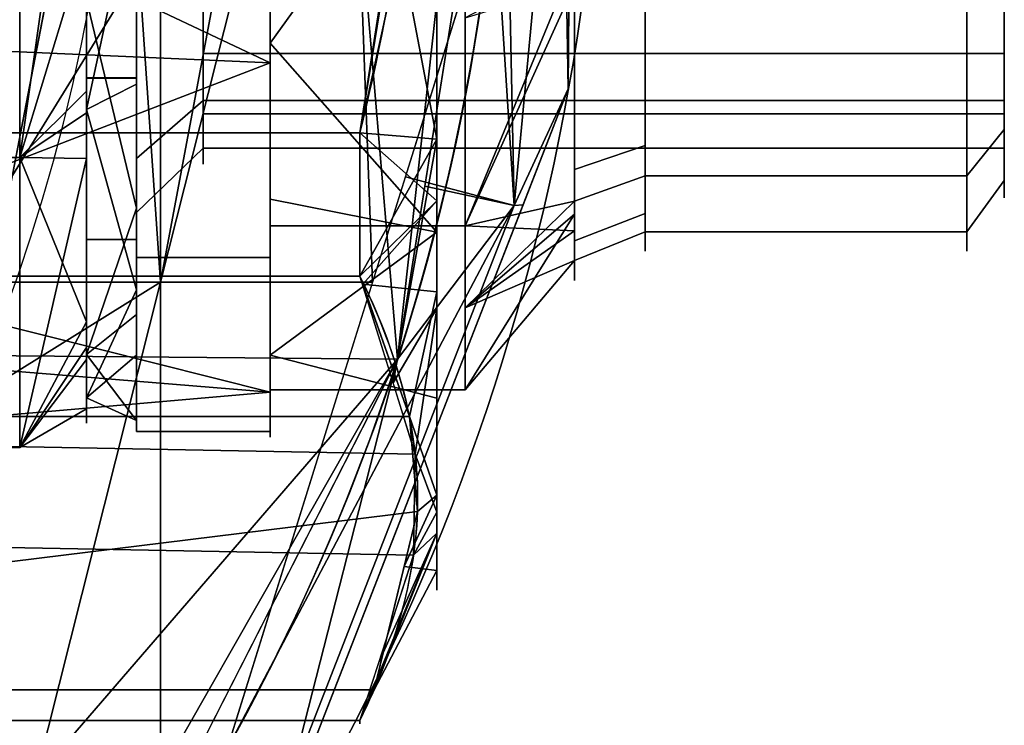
# Model space of a CAD drawing. Header units: millimetres. Extents: x -80 to 80, y -168 to 68.
# Tile 255 of 256: x 51 to 80, y -31 to -10. Entities that reach past the tile are written whole.
import ezdxf

# ---------------------------------------------------------------- set-up
doc = ezdxf.new("R2010")
doc.units = ezdxf.units.MM
doc.layers.add('100', color=7, linetype='Continuous', true_color=0xffffff)

msp = doc.modelspace()

# ---------------------------------------------------------------- linework, layer by layer
at = {"layer": '100', "color": 72, "linetype": 'Continuous'}
for p, q in [((43.309, -13.304, 28), (60.691, -13.304, 28)), ((60.691, -13.304, -28), (43.309, -13.304, -28)), ((60.691, -17.597, 25.522), (43.309, -17.597, 25.522)), ((43.309, -17.597, -25.522), (60.691, -17.597, -25.522)), ((43.309, -30.901, 2.478), (60.691, -30.901, 2.478)), ((60.691, -30.901, -2.478), (43.309, -30.901, -2.478))]:
    msp.add_line(p, q, dxfattribs=at)
at = {"layer": '100', "color": 72, "linetype": 'Continuous', "extrusion": (1, 0, 0)}
for centre, radius in [((0, 0, 63), 27), ((0, 0, 58), 22.422), ((0, 0, 54), 22.25), ((0, 0, 52.5), 22), ((0, 0, 58), 21), ((0, 0, 69.243), 16.85), ((0, 0, 54), 16.25), ((0, 0, 80), 15.25), ((0, 0, 80), 14.25)]:
    msp.add_circle(centre, radius, dxfattribs=at)
at = {"layer": '100', "color": 72, "linetype": 'Continuous', "extrusion": (-1, 0, 0)}
for centre, radius in [((0, 0, -58), 22.25), ((0, 0, -54), 22), ((0, 0, -58), 21.25), ((0, 0, -63), 21.25), ((0, 0, -63.85), 21), ((0, 0, -67.121), 17.729), ((0, 0, -78.88), 16.85), ((0, 0, -52.5), 16.5), ((0, 0, -54), 16.5), ((0, 0, -56), 14.25)]:
    msp.add_circle(centre, radius, dxfattribs=at)
at = {"layer": '100', "color": 163, "linetype": 'Continuous', "extrusion": (1, -2.77771e-15, -1.36243e-14)}
msp.add_circle((0, 0, 52.5), 21.9, dxfattribs=at)
at = {"layer": '100', "color": 163, "linetype": 'Continuous', "extrusion": (0, 0, -1)}
for centre, radius, start, end in [((0, 0, -94), 68, 283.06797, 256.93203), ((0, 0, -81), 65, 283.06797, 256.93203), ((0, 0, -97), 51.024, 286.7388, 253.2612), ((0, 0, -80.215), 50.45, 286.0923, 253.9077)]:
    msp.add_arc(centre, radius, start, end, dxfattribs=at)
at = {"layer": '100', "color": 163, "linetype": 'Continuous'}
for centre, radius, start, end in [((0, 0, 84), 68, 283.06797, 256.93203), ((0, 0, 81), 53.418, 285.9698, 254.0302), ((0, 0, 97), 65, 324, 0)]:
    msp.add_arc(centre, radius, start, end, dxfattribs=at)
at = {"layer": '100', "color": 72, "linetype": 'Continuous', "extrusion": (-1, 0, 0)}
for start, end in [(55.4146, 64.5854), (295.4146, 304.5854), (355.4146, 4.5854)]:
    msp.add_arc((0, 0, -60.691), 31, start, end, dxfattribs=at)
at = {"layer": '100', "color": 72, "linetype": 'Continuous'}
for points in [[(60.691, 13.304, -28), (61.773, 8.934, -28), (62.418, 4.523, -28), (62.427, -4.425, -28), (61.776, -8.925, -28), (60.691, -13.304, -28)], [(60.691, -13.304, 28), (61.773, -8.934, 28), (62.418, -4.523, 28), (62.427, 4.425, 28), (61.776, 8.925, 28), (60.691, 13.304, 28)], [(60.691, -30.901, 2.478), (61.772, -28.718, 6.259), (62.422, -26.488, 10.121), (62.423, -22.016, 17.867), (61.763, -19.76, 21.775), (60.691, -17.597, 25.522)], [(60.691, -17.597, -25.522), (61.773, -19.781, -21.737), (62.418, -21.987, -17.917), (62.427, -26.461, -10.168), (61.776, -28.711, -6.27), (60.691, -30.901, -2.478)]]:
    msp.add_open_spline(points, degree=3, knots=[0, 0, 0, 0, 0.5, 0.5, 1, 1, 1, 1], dxfattribs=at)
at = {"layer": '100', "color": 163, "linetype": 'Continuous'}
for points in [[(52.5, 14.077, -16.776), (52.5, 21.567, -3.803), (52.5, 18.966, 10.95), (52.5, -14.077, -16.776)], [(52.5, -14.077, -16.776), (52.5, 18.966, 10.95), (52.5, 7.49, 20.579), (52.5, -7.49, 20.579)], [(53.395, 1.562, 81), (54.723, 17.781, 81), (54.723, -17.781, 81)], [(54.723, -17.781, 81), (54.723, 17.781, 81), (58.054, 0, 81)], [(52.5, -14.077, -16.776), (52.5, 0, -21.9), (52.5, 14.077, -16.776)], [(64.713, -6.105, 81), (67.054, 2.997, 81.879), (65.311, -15.486, 81.879)], [(65.311, -15.486, 96.121), (67.054, 2.997, 96.121), (65, 0, 97)], [(66.934, -11.994, 84), (65.311, -15.486, 81.879), (67.054, 2.997, 81.879)], [(67.054, 2.997, 96.121), (65.311, -15.486, 96.121), (66.934, -11.994, 94)], [(67.054, 2.997, 81.879), (66.68, 3.015, 84), (66.934, -11.994, 84)], [(66.934, -11.994, 94), (66.68, 3.015, 94), (67.054, 2.997, 96.121)], [(50.99, 1.861, 97), (46.959, -19.959, 97), (57.318, -3.182, 97), (56, 0, 97)], [(54.723, -17.781, 81), (49.656, -17.781, 81), (53.395, 1.562, 81)], [(50.5, -14.048, -19.336), (43, -14.048, -19.336), (43, 0, -23.9), (50.5, 0, -23.9)], [(50.5, 0, 23.9), (43, 0, 23.9), (43, -14.048, 19.336), (50.5, -14.048, 19.336)], [(50.5, -14.048, -19.336), (50.5, 0, -23.9), (52.5, 0, -21.9)], [(50.5, 0, 23.9), (50.5, -14.048, 19.336), (52.5, -7.49, 20.579)], [(52.5, 0, -21.9), (52.5, -12.711, -17.274), (50.5, -14.048, -19.336)], [(58.054, 0, 81), (58.771, -1.729, 81), (54.723, -17.781, 81)], [(61.819, -20.086, 97), (65, 0, 97), (63.682, -3.182, 97)], [(65, 0, 97), (62.64, -14.9, 97), (65.311, -15.486, 96.121)], [(66.934, -11.994, 84), (66.731, -0.021, 84), (66.731, -0.021, 94), (66.934, -11.994, 94)], [(58.771, -1.729, 81), (60.5, -2.446, 81), (61.073, -17.781, 81), (54.723, -17.781, 81)], [(64.713, -6.105, 81), (61.073, -17.781, 81), (60.5, -2.446, 81), (62.229, -1.729, 81)], [(46.732, -17.714, 80.215), (49.78, -1.834, 80.215), (52.717, -1.943, 81)], [(52.717, -1.943, 81), (49.468, -18.753, 81), (46.732, -17.714, 80.215)], [(61.819, -20.086, 97), (60.5, -4.5, 97), (57.318, -3.182, 97), (46.959, -19.959, 97)], [(61.819, -20.086, 97), (63.682, -3.182, 97), (60.5, -4.5, 97)], [(65.311, -15.486, 81.879), (62.057, -14.625, 81), (64.713, -6.105, 81)], [(50.5, -14.048, 19.336), (52.5, -12.058, 16.747), (52.5, -7.49, 20.579)], [(52.5, -7.49, 20.579), (52.5, -18.966, 10.95), (52.5, -21.567, -3.803), (52.5, -14.077, -16.776)], [(52.5, -18.966, 10.95), (52.5, -12.058, 16.747), (50.5, -14.048, 19.336)], [(66.934, -11.994, 94), (61.647, -25.564, 94), (61.647, -25.564, 84), (66.934, -11.994, 84)], [(66.934, -11.994, 84), (65.583, -15.461, 84), (65.311, -15.486, 81.879)], [(65.311, -15.486, 96.121), (65.583, -15.461, 94), (66.934, -11.994, 94)], [(50.5, -14.048, -19.336), (52.5, -12.711, -17.274), (52.5, -14.077, -16.776)], [(50.5, -22.73, -7.386), (43, -22.73, -7.386), (43, -14.048, -19.336), (50.5, -14.048, -19.336)], [(50.5, -14.048, 19.336), (43, -14.048, 19.336), (43, -22.73, 7.386), (50.5, -22.73, 7.386)], [(50.5, -22.73, -7.386), (50.5, -14.048, -19.336), (52.5, -14.077, -16.776)], [(50.5, -14.048, 19.336), (50.5, -22.73, 7.386), (52.5, -18.966, 10.95)], [(52.5, -14.077, -16.776), (52.5, -20.099, -6.346), (50.5, -22.73, -7.386)], [(56.719, -31.748, 81), (62.057, -14.625, 81), (65.311, -15.486, 81.879)], [(65.311, -15.486, 96.121), (62.64, -14.9, 97), (61.819, -20.086, 97)], [(65.311, -15.486, 81.879), (58.57, -32.784, 81.879), (56.719, -31.748, 81)], [(65.583, -15.461, 84), (58.755, -32.986, 84), (58.57, -32.784, 81.879), (65.311, -15.486, 81.879)], [(65.311, -15.486, 96.121), (58.57, -32.784, 96.121), (58.755, -32.986, 94), (65.583, -15.461, 94)], [(58.57, -32.784, 96.121), (65.311, -15.486, 96.121), (61.819, -20.086, 97)], [(54.723, -17.781, 81), (50.675, -33.832, 81), (48.946, -33.116, 81), (48.965, -21.351, 81)], [(48.965, -21.351, 81), (49.656, -17.781, 81), (54.723, -17.781, 81)], [(54.723, -17.781, 81), (54.723, -34.032, 81), (51.391, -35.561, 81), (50.675, -33.832, 81)], [(54.723, -34.032, 81), (54.723, -17.781, 81), (61.073, -17.781, 81), (56.719, -31.748, 81)], [(50.5, -22.73, 7.386), (52.5, -19.737, 6.575), (52.5, -18.966, 10.95)], [(52.5, -21.567, -3.803), (52.5, -19.737, 6.575), (50.5, -22.73, 7.386)], [(46.959, -19.959, 97), (48.242, -31.116, 97), (51.591, -31.92, 97), (61.819, -20.086, 97)], [(50.5, -22.73, -7.386), (52.5, -20.099, -6.346), (52.5, -21.567, -3.803)], [(61.819, -20.086, 97), (51.591, -31.92, 97), (53.39, -34.857, 97)], [(53.39, -34.857, 97), (52.586, -38.206, 97), (61.819, -20.086, 97)], [(61.819, -20.086, 97), (56.05, -31.407, 97), (58.57, -32.784, 96.121)], [(50.5, -22.73, 7.386), (50.5, -22.73, -7.386), (52.5, -21.567, -3.803)], [(50.5, -22.73, 7.386), (43, -22.73, 7.386), (43, -22.73, -7.386), (50.5, -22.73, -7.386)], [(57.404, -36.453, 84), (61.647, -25.564, 84), (61.647, -25.564, 94), (57.404, -36.453, 94)]]:
    msp.add_3dface(points, dxfattribs=at)
at = {"layer": '100', "color": 72, "linetype": 'Continuous'}
for points in [[(52.5, 5.68, -21.254), (52.5, -9.311, -19.933), (52.5, -11.675, -11.66), (52.5, -0.011, -16.5)], [(58, 3.894, 22.082), (58, -11.211, 19.418), (42.5, -3.894, 22.082)], [(58, -11.211, -19.418), (58, 3.894, -22.082), (42.5, -3.894, -22.082)], [(58, 3.894, -22.082), (58, -11.211, -19.418), (58, -10.625, -18.403), (58, 3.69, -20.927)], [(58, -11.211, 19.418), (58, 3.894, 22.082), (58, 3.69, 20.927), (58, -10.625, 18.403)], [(63, -13.5, -23.383), (63, 2.822, -26.852), (63, -3.69, -20.927)], [(52.5, 1.932, 21.915), (52.5, -12.607, 18.03), (54, -5.68, 21.254)], [(52.5, -12.607, 18.03), (52.5, 1.932, 21.915), (52.5, 0.011, 16.5), (52.5, -11.66, 11.675)], [(52.5, 0.011, 16.5), (54, 0.011, 16.5), (54, -11.66, 11.675), (52.5, -11.66, 11.675)], [(54, -5.68, 21.254), (54, -18.013, 12.63), (54, -11.66, 11.675), (54, 0.011, 16.5)], [(52.5, -11.675, -11.66), (54, -11.675, -11.66), (54, -0.011, -16.5), (52.5, -0.011, -16.5)], [(54, -15.566, -15.546), (54, -1.932, -21.915), (54, -0.011, -16.5), (54, -11.675, -11.66)], [(62.303, -3.411, -28), (60.691, -13.304, -28), (43.309, -13.304, -28), (41.649, -2.632, -28)], [(41.697, -3.411, 28), (43.309, -13.304, 28), (60.691, -13.304, 28), (62.351, -2.632, 28)], [(63, -2.822, 26.852), (62.351, -2.632, 28), (60.691, -13.304, 28)], [(60.691, -13.304, 28), (63, -15.343, 21.278), (63, -2.822, 26.852)], [(63, -2.822, 26.852), (63, -18.067, 20.065), (63, -16.278, 13.659), (63, -3.69, 20.927)], [(63, -3.69, -20.927), (58, -3.467, -19.665), (58, -10.625, -18.403)], [(58, -10.625, 18.403), (58, -3.467, 19.665), (63, -3.69, 20.927)], [(56, -3.688, 13.764), (56, -12.341, 7.125), (54, -14.073, 8.125), (54, -4.206, 15.696)], [(58, -3.864, 21.912), (58, -17.044, 14.302), (58, -16.087, 13.499), (58, -3.647, 20.681)], [(58, -17.044, -14.302), (58, -3.864, -21.912), (58, -3.647, -20.681), (58, -16.087, -13.499)], [(63.85, -16.087, -13.499), (58, -16.087, -13.499), (58, -3.647, -20.681), (63.85, -3.647, -20.681)], [(63.85, -3.647, 20.681), (58, -3.647, 20.681), (58, -16.087, 13.499), (63.85, -16.087, 13.499)], [(63, -3.69, 20.927), (63, -16.278, 13.659), (58, -10.625, 18.403)], [(58, -10.625, -18.403), (63, -16.278, -13.659), (63, -3.69, -20.927)], [(63, -3.69, -20.927), (63, -16.278, -13.659), (63, -24.666, -10.982), (63, -13.5, -23.383)], [(80, -12.341, 7.125), (80, -3.688, 13.764), (80, -3.947, 14.73), (80, -13.207, 7.625)], [(58, -11.211, 19.418), (42.5, -10.535, 18.247), (42.5, -3.894, 22.082)], [(42.5, -3.894, -22.082), (42.5, -10.535, -18.247), (58, -11.211, -19.418)], [(54, -8.125, -14.073), (54, -3.864, -21.912), (54, -17.044, -14.302)], [(54, -17.044, 14.302), (54, -3.864, 21.912), (54, -4.206, 15.696), (54, -14.073, 8.125)], [(58, -17.044, -14.302), (54, -17.044, -14.302), (54, -3.864, -21.912), (58, -3.864, -21.912)], [(58, -3.864, 21.912), (54, -3.864, 21.912), (54, -17.044, 14.302), (58, -17.044, 14.302)], [(78.88, -4.361, 16.276), (78.88, -14.593, 8.425), (80, -13.207, 7.625), (80, -3.947, 14.73)], [(78.88, -4.361, 16.276), (69.243, -4.361, 16.276), (69.243, -14.593, 8.425), (78.88, -14.593, 8.425)], [(56, -12.341, 7.125), (56, -4.885, 12.846), (80, -4.885, 12.846), (80, -12.341, 7.125)], [(52.5, -12.607, 18.03), (54, -11.847, 16.942), (54, -5.68, 21.254)], [(61.736, -6.891, -28), (63, -6.093, -24.957), (63, -13.5, -23.383)], [(63, -13.5, -23.383), (60.691, -13.304, -28), (61.736, -6.891, -28)], [(56, -13.764, -3.688), (56, -7.125, -12.341), (54, -8.125, -14.073), (54, -15.696, -4.206)], [(56, -7.125, -12.341), (56, -10.931, -7.381), (80, -10.931, -7.381), (80, -7.125, -12.341)], [(80, -7.125, -12.341), (80, -13.764, -3.688), (80, -14.73, -3.947), (80, -7.625, -13.207)], [(78.88, -16.276, -4.361), (78.88, -8.425, -14.593), (80, -7.625, -13.207), (80, -14.73, -3.947)], [(69.243, -14.593, 8.425), (69.243, -7.732, 13.689), (67.121, -8.135, 14.403), (67.121, -15.353, 8.864)], [(54, -17.044, -14.302), (54, -22.25), (54, -15.696, -4.206), (54, -8.125, -14.073)], [(67.121, -8.135, 14.403), (63.85, -9.867, 17.09), (63.85, -16.087, 13.499)], [(63.85, -16.087, 13.499), (67.121, -15.353, 8.864), (67.121, -8.135, 14.403)], [(69.243, -8.425, -14.593), (69.243, -13.689, -7.732), (67.121, -14.403, -8.135), (67.121, -8.864, -15.353)], [(78.88, -16.276, -4.361), (69.243, -16.276, -4.361), (69.243, -8.425, -14.593), (78.88, -8.425, -14.593)], [(52.5, -9.311, -19.933), (54, -8.749, -18.731), (54, -15.566, -15.546)], [(67.121, -8.864, -15.353), (67.121, -16.24, -5.742), (63.85, -16.087, -13.499)], [(63.85, -16.087, -13.499), (63.85, -9.867, -17.09), (67.121, -8.864, -15.353)], [(52.5, -19.945, -9.285), (52.5, -9.311, -19.933), (54, -15.566, -15.546)], [(52.5, -11.675, -11.66), (52.5, -9.311, -19.933), (52.5, -19.945, -9.285)], [(58, -11.211, -19.418), (42.5, -10.535, -18.247), (42.5, -17.177, -14.413)], [(42.5, -17.177, 14.413), (42.5, -10.535, 18.247), (58, -11.211, 19.418)], [(63, -16.278, 13.659), (58, -15.297, 12.835), (58, -10.625, 18.403)], [(58, -10.625, -18.403), (58, -15.297, -12.835), (63, -16.278, -13.659)], [(58, -10.625, 18.403), (58, -19.968, 7.268), (58, -21.07, 7.669), (58, -11.211, 19.418)], [(58, -19.968, -7.268), (58, -10.625, -18.403), (58, -11.211, -19.418), (58, -21.07, -7.669)], [(80, -13.764, -3.688), (80, -10.931, -7.381), (56, -10.931, -7.381), (56, -13.764, -3.688)], [(58, -21.07, -7.669), (58, -11.211, -19.418), (42.5, -17.177, -14.413)], [(58, -11.211, 19.418), (58, -21.07, 7.669), (42.5, -17.177, 14.413)], [(52.5, -21.247, 5.708), (52.5, -12.607, 18.03), (52.5, -11.66, 11.675), (52.5, -16.5, 0.011)], [(52.5, -11.66, 11.675), (54, -11.66, 11.675), (54, -16.5, 0.011), (52.5, -16.5, 0.011)], [(52.5, -19.945, -9.285), (52.5, -21.247, 5.708), (52.5, -16.5, 0.011), (52.5, -11.675, -11.66)], [(52.5, -16.5, 0.011), (54, -16.5, 0.011), (54, -11.675, -11.66), (52.5, -11.675, -11.66)], [(54, -16.5, 0.011), (54, -11.66, 11.675), (54, -18.013, 12.63), (54, -21.918, -1.903)], [(54, -21.918, -1.903), (54, -15.566, -15.546), (54, -11.675, -11.66), (54, -16.5, 0.011)], [(54, -18.013, 12.63), (54, -11.847, 16.942), (52.5, -12.607, 18.03)], [(56, -12.341, 7.125), (56, -13.764, -3.688), (54, -15.696, -4.206), (54, -14.073, 8.125)], [(80, -12.341, 7.125), (80, -12.741, 4.085), (56, -12.741, 4.085), (56, -12.341, 7.125)], [(80, -13.207, 7.625), (80, -14.73, -3.947), (80, -13.764, -3.688), (80, -12.341, 7.125)], [(52.5, -12.607, 18.03), (52.5, -21.247, 5.708), (54, -18.013, 12.63)], [(56, -13.764, -3.688), (56, -12.741, 4.085), (80, -12.741, 4.085), (80, -13.764, -3.688)], [(78.88, -14.593, 8.425), (78.88, -16.276, -4.361), (80, -14.73, -3.947), (80, -13.207, 7.625)], [(43.309, -17.597, 25.522), (60.691, -17.597, 25.522), (60.691, -13.304, 28), (43.309, -13.304, 28)], [(43.309, -13.304, -28), (60.691, -13.304, -28), (60.691, -17.597, -25.522), (43.309, -17.597, -25.522)], [(63, -15.343, 21.278), (60.691, -13.304, 28), (60.691, -17.597, 25.522)], [(60.691, -17.597, -25.522), (60.691, -13.304, -28), (63, -13.5, -23.383)], [(61.685, -20.792, -19.987), (60.691, -17.597, -25.522), (63, -13.5, -23.383)], [(63, -13.5, -23.383), (63, -18.567, -17.755), (61.685, -20.792, -19.987)], [(67.121, -17.125, -4.589), (67.121, -14.403, -8.135), (69.243, -13.689, -7.732), (69.243, -16.276, -4.361)], [(54, -14.073, 8.125), (54, -15.696, -4.206), (54, -22.25), (54, -17.044, 14.302)], [(69.243, -15.721, -0.149), (69.243, -14.593, 8.425), (67.121, -15.353, 8.864), (67.121, -16.541, -0.156)], [(78.88, -14.593, 8.425), (69.243, -14.593, 8.425), (69.243, -16.276, -4.361), (78.88, -16.276, -4.361)], [(63, -16.278, -13.659), (58, -15.297, -12.835), (58, -19.968, -7.268)], [(58, -19.968, 7.268), (58, -15.297, 12.835), (63, -16.278, 13.659)], [(54, -15.566, -15.546), (54, -18.742, -8.725), (52.5, -19.945, -9.285)], [(60.691, -17.597, 25.522), (60.777, -17.84, 25.101), (63, -15.343, 21.278)], [(63, -18.067, 20.065), (63, -15.343, 21.278), (60.777, -17.84, 25.101)], [(63.85, -18.543, 6.749), (67.121, -15.738, 5.942), (67.121, -15.353, 8.864)], [(67.121, -15.353, 8.864), (63.85, -16.087, 13.499), (63.85, -18.543, 6.749)], [(67.121, -15.738, 5.942), (63.85, -18.543, 6.749), (63.85, -21)], [(63.85, -21), (67.121, -17.125, -4.589), (67.121, -15.738, 5.942)], [(69.243, -16.276, -4.361), (69.243, -15.721, -0.149), (67.121, -16.541, -0.156), (67.121, -17.125, -4.589)], [(58, -17.044, 14.302), (58, -22.25), (58, -21), (58, -16.087, 13.499)], [(58, -16.087, -13.499), (58, -21), (58, -22.25), (58, -17.044, -14.302)], [(63.85, -21), (58, -21), (58, -16.087, -13.499), (63.85, -16.087, -13.499)], [(63.85, -16.087, 13.499), (58, -16.087, 13.499), (58, -21), (63.85, -21)], [(67.121, -16.24, -5.742), (63.85, -18.543, -6.749), (63.85, -16.087, -13.499)], [(58, -19.968, 7.268), (63, -16.278, 13.659), (63, -21.25)], [(58, -19.968, -7.268), (63, -21.25), (63, -16.278, -13.659)], [(63, -18.067, 20.065), (63, -26.41, 5.614), (63, -21.25), (63, -16.278, 13.659)], [(63, -16.278, -13.659), (63, -21.25), (63, -26.41, 5.614), (63, -24.666, -10.982)], [(63.85, -18.543, -6.749), (67.121, -16.24, -5.742), (67.121, -17.125, -4.589)], [(58, -22.25), (54, -22.25), (54, -17.044, -14.302), (58, -17.044, -14.302)], [(58, -17.044, 14.302), (54, -17.044, 14.302), (54, -22.25), (58, -22.25)], [(58, -21.07, 7.669), (42.5, -19.8, 7.206), (42.5, -17.177, 14.413)], [(42.5, -17.177, -14.413), (42.5, -19.8, -7.206), (58, -21.07, -7.669)], [(63.85, -21), (63.85, -18.543, -6.749), (67.121, -17.125, -4.589)], [(41.697, -22.543, -16.954), (43.309, -17.597, -25.522), (60.691, -17.597, -25.522), (62.351, -22.933, -16.279)], [(62.177, -21.798, 18.245), (60.691, -17.597, 25.522), (43.309, -17.597, 25.522), (41.823, -21.798, 18.245)], [(63, -18.067, 20.065), (60.777, -17.84, 25.101), (62.177, -21.798, 18.245)], [(52.5, -21.247, 5.708), (54, -19.965, 5.364), (54, -18.013, 12.63)], [(63, -24.16, 9.512), (63, -18.067, 20.065), (62.177, -21.798, 18.245)], [(62.351, -22.933, -16.279), (61.685, -20.792, -19.987), (63, -18.567, -17.755)], [(62.351, -22.933, -16.279), (63, -18.567, -17.755), (63, -24.666, -10.982)], [(52.5, -19.945, -9.285), (54, -18.742, -8.725), (54, -21.918, -1.903)], [(58, -21.07, -7.669), (42.5, -19.8, -7.206), (42.5, -22.422)], [(42.5, -22.422), (42.5, -19.8, 7.206), (58, -21.07, 7.669)], [(52.5, -21.247, 5.708), (52.5, -19.945, -9.285), (54, -21.918, -1.903)], [(54, -21.918, -1.903), (54, -19.965, 5.364), (52.5, -21.247, 5.708)], [(63, -21.25), (58, -19.968), (58, -19.968, 7.268)], [(58, -19.968, -7.268), (58, -19.968), (63, -21.25)], [(58, -21.07, -7.669), (58, -21.07, 7.669), (58, -19.968, 7.268), (58, -19.968, -7.268)], [(58, -21.07, 7.669), (58, -21.07, -7.669), (42.5, -22.422)], [(62.416, -24.649, 13.307), (62.177, -21.798, 18.245), (41.823, -21.798, 18.245), (41.925, -27.168, 8.943)], [(62.177, -21.798, 18.245), (62.416, -24.649, 13.307), (63, -24.16, 9.512)], [(62.351, -22.933, -16.279), (62.303, -25.954, -11.046), (41.649, -25.565, -11.721), (41.697, -22.543, -16.954)], [(63, -24.666, -10.982), (62.303, -25.954, -11.046), (62.351, -22.933, -16.279)], [(62.416, -24.649, 13.307), (62.016, -26.293, 10.459), (63, -24.16, 9.512)], [(63, -26.41, 5.614), (63, -24.16, 9.512), (62.016, -26.293, 10.459)], [(41.925, -27.168, 8.943), (42.88, -29.981, 4.071), (61.12, -29.981, 4.071), (62.416, -24.649, 13.307)], [(62.303, -25.954, -11.046), (63, -24.666, -10.982), (63, -25.296, -4.982)], [(61.12, -29.981, 4.071), (60.691, -30.901, 2.478), (63, -25.296, -4.982)], [(60.691, -30.901, 2.478), (60.691, -30.901, -2.478), (63, -25.296, -4.982)], [(60.691, -30.901, -2.478), (61.257, -29.163, -5.488), (63, -25.296, -4.982)], [(63, -25.296, -4.982), (63, -26.41, 5.614), (61.12, -29.981, 4.071)], [(63, -25.296, -4.982), (61.257, -29.163, -5.488), (62.303, -25.954, -11.046)], [(62.303, -25.954, -11.046), (60.691, -30.901, -2.478), (43.309, -30.901, -2.478), (41.649, -25.565, -11.721)], [(62.016, -26.293, 10.459), (61.12, -29.981, 4.071), (63, -26.41, 5.614)], [(42.88, -29.981, 4.071), (43.309, -30.901, 2.478), (60.691, -30.901, 2.478), (61.12, -29.981, 4.071)], [(43.309, -30.901, -2.478), (60.691, -30.901, -2.478), (60.691, -30.901, 2.478), (43.309, -30.901, 2.478)]]:
    msp.add_3dface(points, dxfattribs=at)

doc.saveas('drawing.dxf')
